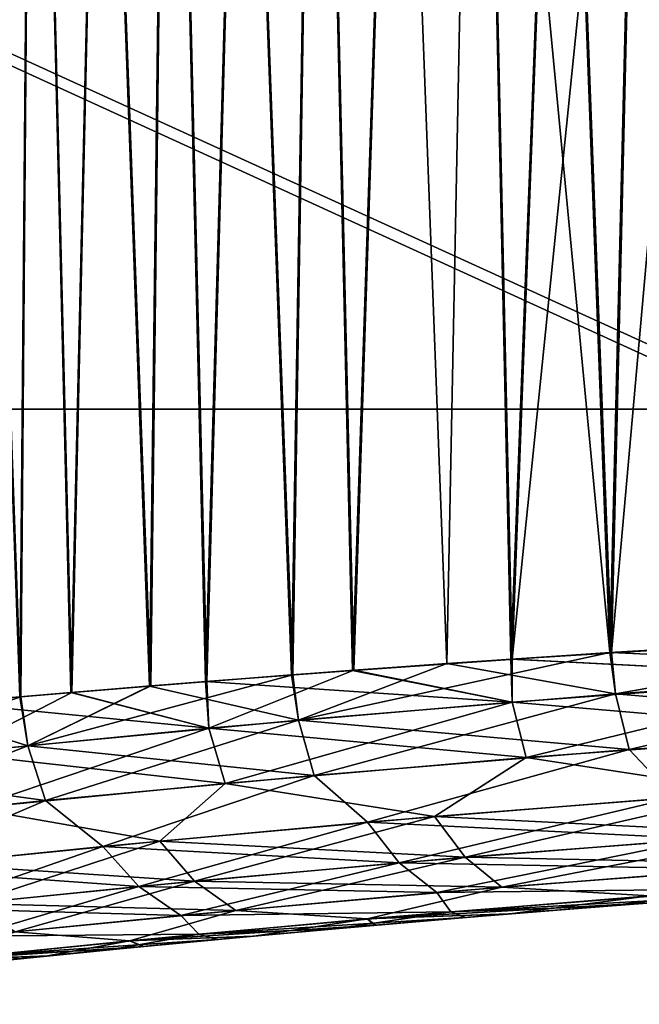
# Model space of a CAD drawing. Header units: millimetres. Extents: x -30.5 to 30.5, y -15 to 54.
# Tile 73 of 256: x -3.039 to -2.281, y -7.21 to -6.007. Entities that reach past the tile are written whole.
import ezdxf

# ---------------------------------------------------------------- set-up
doc = ezdxf.new("R2010")
doc.units = ezdxf.units.MM
doc.header["$LTSCALE"] = 65.185185
for name, color, linetype in [('164', 7, 'CONTINUOUS'), ('165', 7, 'CONTINUOUS'), ('168', 7, 'CONTINUOUS'), ('170', 7, 'CONTINUOUS'), ('28', 7, 'CONTINUOUS'), ('29', 7, 'CONTINUOUS'), ('3', 7, 'CONTINUOUS'), ('4', 7, 'CONTINUOUS'), ('6', 7, 'CONTINUOUS')]:
    doc.layers.add(name, color=color, linetype=linetype)

msp = doc.modelspace()

# ---------------------------------------------------------------- linework, layer by layer
at = {"layer": '164', "color": 7, "linetype": 'CONTINUOUS'}
for points in [[(-2.0141, -6.7618, -36.9149), (-2.4382, -6.7881, -37.2385), (-2.0147, -6.8096, -36.9208), (-2.0141, -6.7618, -36.9149)], [(-2.3151, -6.78, -42.8657), (-1.8769, -6.7543, -43.1706), (-1.8737, -6.8006, -43.1673), (-2.3151, -6.78, -42.8657)], [(-2.5165, -6.7935, -42.6903), (-2.3151, -6.78, -42.8657), (-2.3101, -6.8306, -42.8631), (-2.5165, -6.7935, -42.6903)], [(-2.3101, -6.8306, -42.8631), (-2.3151, -6.78, -42.8657), (-1.8737, -6.8006, -43.1673), (-2.3101, -6.8306, -42.8631)], [(-2.7047, -6.8073, -42.5006), (-2.5165, -6.7935, -42.6903), (-2.6977, -6.8626, -42.4992), (-2.7047, -6.8073, -42.5006)], [(-2.6977, -6.8626, -42.4992), (-2.5165, -6.7935, -42.6903), (-2.3101, -6.8306, -42.8631), (-2.6977, -6.8626, -42.4992)], [(-2.4382, -6.7881, -37.2385), (-2.6317, -6.8018, -37.4226), (-2.4367, -6.8405, -37.2445), (-2.4382, -6.7881, -37.2385)], [(-2.0147, -6.8096, -36.9208), (-2.4382, -6.7881, -37.2385), (-2.4367, -6.8405, -37.2445), (-2.0147, -6.8096, -36.9208)], [(-3.0287, -6.8939, -42.0832), (-2.7047, -6.8073, -42.5006), (-2.6977, -6.8626, -42.4992), (-3.0287, -6.8939, -42.0832)], [(-2.8786, -6.8208, -42.2979), (-2.7047, -6.8073, -42.5006), (-3.0287, -6.8939, -42.0832), (-2.8786, -6.8208, -42.2979)], [(-2.6317, -6.8018, -37.4226), (-2.8114, -6.8155, -37.6202), (-2.4367, -6.8405, -37.2445), (-2.6317, -6.8018, -37.4226)], [(-2.0147, -6.8096, -36.9208), (-2.4367, -6.8405, -37.2445), (-2.0003, -6.8777, -36.9363), (-2.0147, -6.8096, -36.9208)], [(-2.3101, -6.8306, -42.8631), (-1.8737, -6.8006, -43.1673), (-2.2936, -6.8985, -42.8487), (-2.3101, -6.8306, -42.8631)], [(-2.2936, -6.8985, -42.8487), (-1.8737, -6.8006, -43.1673), (-1.8604, -6.8688, -43.1514), (-2.2936, -6.8985, -42.8487)], [(-3.0374, -6.834, -42.0831), (-2.8786, -6.8208, -42.2979), (-3.0287, -6.8939, -42.0832), (-3.0374, -6.834, -42.0831)], [(-2.8114, -6.8155, -37.6202), (-2.9763, -6.8288, -37.8304), (-2.8074, -6.8726, -37.6255), (-2.8114, -6.8155, -37.6202)], [(-2.4367, -6.8405, -37.2445), (-2.8114, -6.8155, -37.6202), (-2.8074, -6.8726, -37.6255), (-2.4367, -6.8405, -37.2445)], [(-3.3061, -6.8578, -41.6222), (-3.0374, -6.834, -42.0831), (-3.2963, -6.9218, -41.6238), (-3.3061, -6.8578, -41.6222)], [(-3.2963, -6.9218, -41.6238), (-3.0374, -6.834, -42.0831), (-3.0287, -6.8939, -42.0832), (-3.2963, -6.9218, -41.6238)], [(-2.9763, -6.8288, -37.8304), (-3.1255, -6.8416, -38.0519), (-2.8074, -6.8726, -37.6255), (-2.9763, -6.8288, -37.8304)], [(-2.6977, -6.8626, -42.4992), (-2.3101, -6.8306, -42.8631), (-2.6785, -6.9301, -42.4866), (-2.6977, -6.8626, -42.4992)], [(-2.6785, -6.9301, -42.4866), (-2.3101, -6.8306, -42.8631), (-2.2936, -6.8985, -42.8487), (-2.6785, -6.9301, -42.4866)], [(-2.8074, -6.8726, -37.6255), (-3.1255, -6.8416, -38.0519), (-3.1193, -6.9031, -38.056), (-2.8074, -6.8726, -37.6255)], [(-2.4367, -6.8405, -37.2445), (-2.8074, -6.8726, -37.6255), (-2.4194, -6.9083, -37.2583), (-2.4367, -6.8405, -37.2445)], [(-2.0003, -6.8777, -36.9363), (-2.4367, -6.8405, -37.2445), (-2.4194, -6.9083, -37.2583), (-2.0003, -6.8777, -36.9363)], [(-3.0287, -6.8939, -42.0832), (-2.6977, -6.8626, -42.4992), (-3.0072, -6.961, -42.0727), (-3.0287, -6.8939, -42.0832)], [(-3.0072, -6.961, -42.0727), (-2.6977, -6.8626, -42.4992), (-2.6785, -6.9301, -42.4866), (-3.0072, -6.961, -42.0727)], [(-2.2936, -6.8985, -42.8487), (-1.8604, -6.8688, -43.1514), (-2.238, -6.9571, -42.8461), (-2.2936, -6.8985, -42.8487)], [(-2.8074, -6.8726, -37.6255), (-3.1193, -6.9031, -38.056), (-2.7875, -6.9399, -37.6374), (-2.8074, -6.8726, -37.6255)], [(-2.4194, -6.9083, -37.2583), (-2.8074, -6.8726, -37.6255), (-2.7875, -6.9399, -37.6374), (-2.4194, -6.9083, -37.2583)], [(-2.0003, -6.8777, -36.9363), (-2.4194, -6.9083, -37.2583), (-2.145, -6.9504, -37.0822), (-2.0003, -6.8777, -36.9363)], [(-3.2963, -6.9218, -41.6238), (-3.0287, -6.8939, -42.0832), (-3.2729, -6.9886, -41.6156), (-3.2963, -6.9218, -41.6238)], [(-3.2729, -6.9886, -41.6156), (-3.0287, -6.8939, -42.0832), (-3.0072, -6.961, -42.0727), (-3.2729, -6.9886, -41.6156)], [(-2.7875, -6.9399, -37.6374), (-3.1193, -6.9031, -38.056), (-3.0972, -6.9701, -38.0658), (-2.7875, -6.9399, -37.6374)], [(-2.6785, -6.9301, -42.4866), (-2.2936, -6.8985, -42.8487), (-2.6136, -6.9873, -42.5007), (-2.6785, -6.9301, -42.4866)], [(-2.6136, -6.9873, -42.5007), (-2.2936, -6.8985, -42.8487), (-2.238, -6.9571, -42.8461), (-2.6136, -6.9873, -42.5007)], [(-2.4194, -6.9083, -37.2583), (-2.7875, -6.9399, -37.6374), (-2.5316, -6.9803, -37.4152), (-2.4194, -6.9083, -37.2583)], [(-2.145, -6.9504, -37.0822), (-2.4194, -6.9083, -37.2583), (-2.5316, -6.9803, -37.4152), (-2.145, -6.9504, -37.0822)], [(-3.0072, -6.961, -42.0727), (-2.6785, -6.9301, -42.4866), (-2.9369, -7.0171, -42.1058), (-3.0072, -6.961, -42.0727)], [(-2.9369, -7.0171, -42.1058), (-2.6785, -6.9301, -42.4866), (-2.6136, -6.9873, -42.5007), (-2.9369, -7.0171, -42.1058)], [(-2.7875, -6.9399, -37.6374), (-3.0972, -6.9701, -38.0658), (-2.8675, -7.0104, -37.7994), (-2.7875, -6.9399, -37.6374)], [(-2.5316, -6.9803, -37.4152), (-2.7875, -6.9399, -37.6374), (-2.8675, -7.0104, -37.7994), (-2.5316, -6.9803, -37.4152)], [(-2.145, -6.9504, -37.0822), (-2.5316, -6.9803, -37.4152), (-2.113, -7.001, -37.1208), (-2.145, -6.9504, -37.0822)], [(-3.2729, -6.9886, -41.6156), (-3.0072, -6.961, -42.0727), (-3.2018, -7.0441, -41.669), (-3.2729, -6.9886, -41.6156)], [(-3.2018, -7.0441, -41.669), (-3.0072, -6.961, -42.0727), (-2.9369, -7.0171, -42.1058), (-3.2018, -7.0441, -41.669)], [(-2.6136, -6.9873, -42.5007), (-2.238, -6.9571, -42.8461), (-2.5747, -7.037, -42.4676), (-2.6136, -6.9873, -42.5007)], [(-2.5747, -7.037, -42.4676), (-2.238, -6.9571, -42.8461), (-2.2046, -7.0076, -42.8085), (-2.5747, -7.037, -42.4676)], [(-2.8675, -7.0104, -37.7994), (-3.0972, -6.9701, -38.0658), (-3.1463, -7.0382, -38.2272), (-2.8675, -7.0104, -37.7994)], [(-2.9369, -7.0171, -42.1058), (-2.6136, -6.9873, -42.5007), (-2.8932, -7.066, -42.0779), (-2.9369, -7.0171, -42.1058)], [(-2.8932, -7.066, -42.0779), (-2.6136, -6.9873, -42.5007), (-2.5747, -7.037, -42.4676), (-2.8932, -7.066, -42.0779)], [(-2.5316, -6.9803, -37.4152), (-2.8675, -7.0104, -37.7994), (-2.4939, -7.0302, -37.4494), (-2.5316, -6.9803, -37.4152)], [(-2.113, -7.001, -37.1208), (-2.5316, -6.9803, -37.4152), (-2.4939, -7.0302, -37.4494), (-2.113, -7.001, -37.1208)], [(-2.113, -7.001, -37.1208), (-2.4939, -7.0302, -37.4494), (-2.0753, -7.0385, -37.1683), (-2.113, -7.001, -37.1208)], [(-2.8675, -7.0104, -37.7994), (-3.1463, -7.0382, -38.2272), (-2.8249, -7.0595, -37.8285), (-2.8675, -7.0104, -37.7994)], [(-2.4939, -7.0302, -37.4494), (-2.8675, -7.0104, -37.7994), (-2.8249, -7.0595, -37.8285), (-2.4939, -7.0302, -37.4494)], [(-2.5747, -7.037, -42.4676), (-2.2046, -7.0076, -42.8085), (-2.5288, -7.0733, -42.4269), (-2.5747, -7.037, -42.4676)], [(-2.5288, -7.0733, -42.4269), (-2.2046, -7.0076, -42.8085), (-2.1653, -7.0449, -42.7621), (-2.5288, -7.0733, -42.4269)], [(-3.2018, -7.0441, -41.669), (-2.9369, -7.0171, -42.1058), (-3.1542, -7.0923, -41.6469), (-3.2018, -7.0441, -41.669)], [(-3.1542, -7.0923, -41.6469), (-2.9369, -7.0171, -42.1058), (-2.8932, -7.066, -42.0779), (-3.1542, -7.0923, -41.6469)], [(-2.8249, -7.0595, -37.8285), (-3.1463, -7.0382, -38.2272), (-3.0996, -7.0866, -38.2508), (-2.8249, -7.0595, -37.8285)], [(-2.8932, -7.066, -42.0779), (-2.5747, -7.037, -42.4676), (-2.8417, -7.1013, -42.0436), (-2.8932, -7.066, -42.0779)], [(-2.8417, -7.1013, -42.0436), (-2.5747, -7.037, -42.4676), (-2.5288, -7.0733, -42.4269), (-2.8417, -7.1013, -42.0436)], [(-2.4939, -7.0302, -37.4494), (-2.8249, -7.0595, -37.8285), (-2.4494, -7.0667, -37.4915), (-2.4939, -7.0302, -37.4494)], [(-2.0753, -7.0385, -37.1683), (-2.4939, -7.0302, -37.4494), (-2.4494, -7.0667, -37.4915), (-2.0753, -7.0385, -37.1683)], [(-2.0753, -7.0385, -37.1683), (-2.4494, -7.0667, -37.4915), (-2.2685, -7.0775, -37.4141), (-2.0753, -7.0385, -37.1683)], [(-2.5288, -7.0733, -42.4269), (-2.1653, -7.0449, -42.7621), (-2.1506, -7.0688, -42.6868), (-2.5288, -7.0733, -42.4269)], [(-2.8249, -7.0595, -37.8285), (-3.0996, -7.0866, -38.2508), (-2.7746, -7.0951, -37.8644), (-2.8249, -7.0595, -37.8285)], [(-2.4494, -7.0667, -37.4915), (-2.8249, -7.0595, -37.8285), (-2.7746, -7.0951, -37.8644), (-2.4494, -7.0667, -37.4915)], [(-3.1542, -7.0923, -41.6469), (-2.8932, -7.066, -42.0779), (-3.0981, -7.1268, -41.6197), (-3.1542, -7.0923, -41.6469)], [(-3.0981, -7.1268, -41.6197), (-2.8932, -7.066, -42.0779), (-2.8417, -7.1013, -42.0436), (-3.0981, -7.1268, -41.6197)], [(-2.8417, -7.1013, -42.0436), (-2.5288, -7.0733, -42.4269), (-2.5116, -7.0969, -42.3452), (-2.8417, -7.1013, -42.0436)], [(-2.4494, -7.0667, -37.4915), (-2.7746, -7.0951, -37.8644), (-2.6138, -7.1056, -37.7718), (-2.4494, -7.0667, -37.4915)], [(-2.2685, -7.0775, -37.4141), (-2.4494, -7.0667, -37.4915), (-2.6138, -7.1056, -37.7718), (-2.2685, -7.0775, -37.4141)], [(-2.5116, -7.0969, -42.3452), (-2.5288, -7.0733, -42.4269), (-2.1506, -7.0688, -42.6868), (-2.5116, -7.0969, -42.3452)], [(-2.3203, -7.0899, -42.4409), (-2.5116, -7.0969, -42.3452), (-2.1506, -7.0688, -42.6868), (-2.3203, -7.0899, -42.4409)], [(-2.1344, -7.076, -42.6085), (-2.3203, -7.0899, -42.4409), (-2.1506, -7.0688, -42.6868), (-2.1344, -7.076, -42.6085)], [(-2.7746, -7.0951, -37.8644), (-3.0996, -7.0866, -38.2508), (-3.0444, -7.1213, -38.2797), (-2.7746, -7.0951, -37.8644)], [(-2.2638, -7.0855, -37.5054), (-2.2685, -7.0775, -37.4141), (-2.6138, -7.1056, -37.7718), (-2.2638, -7.0855, -37.5054)], [(-2.4409, -7.0995, -37.6824), (-2.2638, -7.0855, -37.5054), (-2.6138, -7.1056, -37.7718), (-2.4409, -7.0995, -37.6824)], [(-2.7746, -7.0951, -37.8644), (-3.0444, -7.1213, -38.2797), (-2.9044, -7.1325, -38.1759), (-2.7746, -7.0951, -37.8644)], [(-2.6138, -7.1056, -37.7718), (-2.7746, -7.0951, -37.8644), (-2.9044, -7.1325, -38.1759), (-2.6138, -7.1056, -37.7718)], [(-2.8199, -7.1244, -41.9548), (-2.8417, -7.1013, -42.0436), (-2.5116, -7.0969, -42.3452), (-2.8199, -7.1244, -41.9548)], [(-2.6526, -7.1175, -42.0662), (-2.8199, -7.1244, -41.9548), (-2.5116, -7.0969, -42.3452), (-2.6526, -7.1175, -42.0662)], [(-2.4934, -7.1038, -42.2597), (-2.6526, -7.1175, -42.0662), (-2.5116, -7.0969, -42.3452), (-2.4934, -7.1038, -42.2597)], [(-2.6045, -7.1133, -37.8722), (-2.4409, -7.0995, -37.6824), (-2.6138, -7.1056, -37.7718), (-2.6045, -7.1133, -37.8722)], [(-2.3203, -7.0899, -42.4409), (-2.4934, -7.1038, -42.2597), (-2.5116, -7.0969, -42.3452), (-2.3203, -7.0899, -42.4409)], [(-3.0981, -7.1268, -41.6197), (-2.8417, -7.1013, -42.0436), (-2.8199, -7.1244, -41.9548), (-3.0981, -7.1268, -41.6197)], [(-2.6045, -7.1133, -37.8722), (-2.6138, -7.1056, -37.7718), (-2.9044, -7.1325, -38.1759), (-2.6045, -7.1133, -37.8722)], [(-2.9044, -7.1325, -38.1759), (-3.0444, -7.1213, -38.2797), (-3.1342, -7.1557, -38.618), (-2.9044, -7.1325, -38.1759)], [(-2.7537, -7.1266, -38.0738), (-2.6045, -7.1133, -37.8722), (-2.9044, -7.1325, -38.1759), (-2.7537, -7.1266, -38.0738)], [(-2.6526, -7.1175, -42.0662), (-2.7971, -7.1307, -41.8612), (-2.8199, -7.1244, -41.9548), (-2.6526, -7.1175, -42.0662)], [(-2.8876, -7.1393, -38.2859), (-2.9044, -7.1325, -38.1759), (-3.1342, -7.1557, -38.618), (-2.8876, -7.1393, -38.2859)], [(-3.0692, -7.1489, -41.5236), (-3.0981, -7.1268, -41.6197), (-2.8199, -7.1244, -41.9548), (-3.0692, -7.1489, -41.5236)], [(-2.9261, -7.143, -41.6461), (-3.0692, -7.1489, -41.5236), (-2.8199, -7.1244, -41.9548), (-2.9261, -7.143, -41.6461)], [(-2.7971, -7.1307, -41.8612), (-2.9261, -7.143, -41.6461), (-2.8199, -7.1244, -41.9548), (-2.7971, -7.1307, -41.8612)], [(-2.8876, -7.1393, -38.2859), (-2.7537, -7.1266, -38.0738), (-2.9044, -7.1325, -38.1759), (-2.8876, -7.1393, -38.2859)], [(-3.0056, -7.1509, -38.5075), (-2.8876, -7.1393, -38.2859), (-3.1342, -7.1557, -38.618), (-3.0056, -7.1509, -38.5075)], [(-2.9261, -7.143, -41.6461), (-3.0389, -7.1543, -41.422), (-3.0692, -7.1489, -41.5236), (-2.9261, -7.143, -41.6461)], [(-3.1069, -7.1613, -38.7371), (-3.0056, -7.1509, -38.5075), (-3.1342, -7.1557, -38.618), (-3.1069, -7.1613, -38.7371)]]:
    msp.add_3dface(points, dxfattribs=at)
at = {"layer": '165', "color": 7, "linetype": 'CONTINUOUS'}
for points in [[(-2.4364, -6.788, 37.2369), (-2.0117, -6.7616, 36.9134), (-2.0147, -6.8096, 36.9208), (-2.4364, -6.788, 37.2369)], [(-1.8795, -6.7545, 43.169), (-2.317, -6.7801, 42.8642), (-2.3101, -6.8306, 42.8631), (-1.8795, -6.7545, 43.169)], [(-1.8737, -6.8006, 43.1673), (-1.8795, -6.7545, 43.169), (-2.3101, -6.8306, 42.8631), (-1.8737, -6.8006, 43.1673)], [(-2.317, -6.7801, 42.8642), (-2.7063, -6.8074, 42.4989), (-2.6977, -6.8626, 42.4992), (-2.317, -6.7801, 42.8642)], [(-2.3101, -6.8306, 42.8631), (-2.317, -6.7801, 42.8642), (-2.6977, -6.8626, 42.4992), (-2.3101, -6.8306, 42.8631)], [(-2.6301, -6.8017, 37.4209), (-2.4364, -6.788, 37.2369), (-2.4367, -6.8405, 37.2445), (-2.6301, -6.8017, 37.4209)], [(-2.4367, -6.8405, 37.2445), (-2.4364, -6.788, 37.2369), (-2.0147, -6.8096, 36.9208), (-2.4367, -6.8405, 37.2445)], [(-2.7063, -6.8074, 42.4989), (-2.8801, -6.8209, 42.2961), (-2.6977, -6.8626, 42.4992), (-2.7063, -6.8074, 42.4989)], [(-2.81, -6.8154, 37.6185), (-2.6301, -6.8017, 37.4209), (-2.8074, -6.8726, 37.6255), (-2.81, -6.8154, 37.6185)], [(-2.8074, -6.8726, 37.6255), (-2.6301, -6.8017, 37.4209), (-2.4367, -6.8405, 37.2445), (-2.8074, -6.8726, 37.6255)], [(-2.4367, -6.8405, 37.2445), (-2.0147, -6.8096, 36.9208), (-2.4194, -6.9083, 37.2583), (-2.4367, -6.8405, 37.2445)], [(-2.4194, -6.9083, 37.2583), (-2.0147, -6.8096, 36.9208), (-2.0003, -6.8777, 36.9363), (-2.4194, -6.9083, 37.2583)], [(-1.8737, -6.8006, 43.1673), (-2.3101, -6.8306, 42.8631), (-1.8604, -6.8688, 43.1514), (-1.8737, -6.8006, 43.1673)], [(-2.8801, -6.8209, 42.2961), (-3.0387, -6.8341, 42.0812), (-3.0287, -6.8939, 42.0832), (-2.8801, -6.8209, 42.2961)], [(-2.6977, -6.8626, 42.4992), (-2.8801, -6.8209, 42.2961), (-3.0287, -6.8939, 42.0832), (-2.6977, -6.8626, 42.4992)], [(-2.975, -6.8287, 37.8285), (-2.81, -6.8154, 37.6185), (-2.8074, -6.8726, 37.6255), (-2.975, -6.8287, 37.8285)], [(-3.0387, -6.8341, 42.0812), (-3.1814, -6.8465, 41.8554), (-3.0287, -6.8939, 42.0832), (-3.0387, -6.8341, 42.0812)], [(-3.1243, -6.8414, 38.0499), (-2.975, -6.8287, 37.8285), (-3.1193, -6.9031, 38.056), (-3.1243, -6.8414, 38.0499)], [(-3.1193, -6.9031, 38.056), (-2.975, -6.8287, 37.8285), (-2.8074, -6.8726, 37.6255), (-3.1193, -6.9031, 38.056)], [(-2.3101, -6.8306, 42.8631), (-2.6977, -6.8626, 42.4992), (-2.2936, -6.8985, 42.8487), (-2.3101, -6.8306, 42.8631)], [(-1.8604, -6.8688, 43.1514), (-2.3101, -6.8306, 42.8631), (-2.2936, -6.8985, 42.8487), (-1.8604, -6.8688, 43.1514)], [(-3.0287, -6.8939, 42.0832), (-3.1814, -6.8465, 41.8554), (-3.2963, -6.9218, 41.6238), (-3.0287, -6.8939, 42.0832)], [(-2.8074, -6.8726, 37.6255), (-2.4367, -6.8405, 37.2445), (-2.7875, -6.9399, 37.6374), (-2.8074, -6.8726, 37.6255)], [(-2.7875, -6.9399, 37.6374), (-2.4367, -6.8405, 37.2445), (-2.4194, -6.9083, 37.2583), (-2.7875, -6.9399, 37.6374)], [(-2.6977, -6.8626, 42.4992), (-3.0287, -6.8939, 42.0832), (-2.6785, -6.9301, 42.4866), (-2.6977, -6.8626, 42.4992)], [(-2.2936, -6.8985, 42.8487), (-2.6977, -6.8626, 42.4992), (-2.6785, -6.9301, 42.4866), (-2.2936, -6.8985, 42.8487)], [(-1.8604, -6.8688, 43.1514), (-2.2936, -6.8985, 42.8487), (-2.238, -6.9571, 42.8461), (-1.8604, -6.8688, 43.1514)], [(-3.1193, -6.9031, 38.056), (-2.8074, -6.8726, 37.6255), (-3.0972, -6.9701, 38.0658), (-3.1193, -6.9031, 38.056)], [(-3.0972, -6.9701, 38.0658), (-2.8074, -6.8726, 37.6255), (-2.7875, -6.9399, 37.6374), (-3.0972, -6.9701, 38.0658)], [(-2.4194, -6.9083, 37.2583), (-2.0003, -6.8777, 36.9363), (-2.145, -6.9504, 37.0822), (-2.4194, -6.9083, 37.2583)], [(-3.0287, -6.8939, 42.0832), (-3.2963, -6.9218, 41.6238), (-3.0072, -6.961, 42.0727), (-3.0287, -6.8939, 42.0832)], [(-2.6785, -6.9301, 42.4866), (-3.0287, -6.8939, 42.0832), (-3.0072, -6.961, 42.0727), (-2.6785, -6.9301, 42.4866)], [(-2.2936, -6.8985, 42.8487), (-2.6785, -6.9301, 42.4866), (-2.6136, -6.9873, 42.5007), (-2.2936, -6.8985, 42.8487)], [(-2.238, -6.9571, 42.8461), (-2.2936, -6.8985, 42.8487), (-2.6136, -6.9873, 42.5007), (-2.238, -6.9571, 42.8461)], [(-2.7875, -6.9399, 37.6374), (-2.4194, -6.9083, 37.2583), (-2.5316, -6.9803, 37.4152), (-2.7875, -6.9399, 37.6374)], [(-2.5316, -6.9803, 37.4152), (-2.4194, -6.9083, 37.2583), (-2.145, -6.9504, 37.0822), (-2.5316, -6.9803, 37.4152)], [(-3.0072, -6.961, 42.0727), (-3.2963, -6.9218, 41.6238), (-3.2729, -6.9886, 41.6156), (-3.0072, -6.961, 42.0727)], [(-2.6785, -6.9301, 42.4866), (-3.0072, -6.961, 42.0727), (-2.9369, -7.0171, 42.1058), (-2.6785, -6.9301, 42.4866)], [(-2.6136, -6.9873, 42.5007), (-2.6785, -6.9301, 42.4866), (-2.9369, -7.0171, 42.1058), (-2.6136, -6.9873, 42.5007)], [(-3.0972, -6.9701, 38.0658), (-2.7875, -6.9399, 37.6374), (-2.8675, -7.0104, 37.7994), (-3.0972, -6.9701, 38.0658)], [(-2.8675, -7.0104, 37.7994), (-2.7875, -6.9399, 37.6374), (-2.5316, -6.9803, 37.4152), (-2.8675, -7.0104, 37.7994)], [(-2.5316, -6.9803, 37.4152), (-2.145, -6.9504, 37.0822), (-2.4939, -7.0302, 37.4494), (-2.5316, -6.9803, 37.4152)], [(-2.4939, -7.0302, 37.4494), (-2.145, -6.9504, 37.0822), (-2.113, -7.001, 37.1208), (-2.4939, -7.0302, 37.4494)], [(-3.0072, -6.961, 42.0727), (-3.2729, -6.9886, 41.6156), (-3.2018, -7.0441, 41.669), (-3.0072, -6.961, 42.0727)], [(-2.9369, -7.0171, 42.1058), (-3.0072, -6.961, 42.0727), (-3.2018, -7.0441, 41.669), (-2.9369, -7.0171, 42.1058)], [(-2.238, -6.9571, 42.8461), (-2.6136, -6.9873, 42.5007), (-2.2046, -7.0076, 42.8084), (-2.238, -6.9571, 42.8461)], [(-3.1463, -7.0382, 38.2272), (-3.0972, -6.9701, 38.0658), (-2.8675, -7.0104, 37.7994), (-3.1463, -7.0382, 38.2272)], [(-2.6136, -6.9873, 42.5007), (-2.9369, -7.0171, 42.1058), (-2.5747, -7.037, 42.4676), (-2.6136, -6.9873, 42.5007)], [(-2.8675, -7.0104, 37.7994), (-2.5316, -6.9803, 37.4152), (-2.8249, -7.0595, 37.8285), (-2.8675, -7.0104, 37.7994)], [(-2.8249, -7.0595, 37.8285), (-2.5316, -6.9803, 37.4152), (-2.4939, -7.0302, 37.4494), (-2.8249, -7.0595, 37.8285)], [(-2.2046, -7.0076, 42.8084), (-2.6136, -6.9873, 42.5007), (-2.5747, -7.037, 42.4676), (-2.2046, -7.0076, 42.8084)], [(-2.4939, -7.0302, 37.4494), (-2.113, -7.001, 37.1208), (-2.4494, -7.0667, 37.4915), (-2.4939, -7.0302, 37.4494)], [(-2.4494, -7.0667, 37.4915), (-2.113, -7.001, 37.1208), (-2.0753, -7.0385, 37.1683), (-2.4494, -7.0667, 37.4915)], [(-3.1463, -7.0382, 38.2272), (-2.8675, -7.0104, 37.7994), (-3.0996, -7.0866, 38.2508), (-3.1463, -7.0382, 38.2272)], [(-3.0996, -7.0866, 38.2508), (-2.8675, -7.0104, 37.7994), (-2.8249, -7.0595, 37.8285), (-3.0996, -7.0866, 38.2508)], [(-2.2046, -7.0076, 42.8084), (-2.5747, -7.037, 42.4676), (-2.1653, -7.0449, 42.7621), (-2.2046, -7.0076, 42.8084)], [(-2.9369, -7.0171, 42.1058), (-3.2018, -7.0441, 41.669), (-2.8932, -7.066, 42.0779), (-2.9369, -7.0171, 42.1058)], [(-2.5747, -7.037, 42.4676), (-2.9369, -7.0171, 42.1058), (-2.8932, -7.066, 42.0779), (-2.5747, -7.037, 42.4676)], [(-2.5747, -7.037, 42.4676), (-2.8932, -7.066, 42.0779), (-2.5288, -7.0733, 42.4269), (-2.5747, -7.037, 42.4676)], [(-2.8249, -7.0595, 37.8285), (-2.4939, -7.0302, 37.4494), (-2.7746, -7.0951, 37.8644), (-2.8249, -7.0595, 37.8285)], [(-2.7746, -7.0951, 37.8644), (-2.4939, -7.0302, 37.4494), (-2.4494, -7.0667, 37.4915), (-2.7746, -7.0951, 37.8644)], [(-2.1653, -7.0449, 42.7621), (-2.5747, -7.037, 42.4676), (-2.5288, -7.0733, 42.4269), (-2.1653, -7.0449, 42.7621)], [(-2.4494, -7.0667, 37.4915), (-2.0753, -7.0385, 37.1683), (-2.2685, -7.0775, 37.4141), (-2.4494, -7.0667, 37.4915)], [(-2.8932, -7.066, 42.0779), (-3.2018, -7.0441, 41.669), (-3.1542, -7.0923, 41.6469), (-2.8932, -7.066, 42.0779)], [(-2.1653, -7.0449, 42.7621), (-2.5288, -7.0733, 42.4269), (-2.1506, -7.0688, 42.6868), (-2.1653, -7.0449, 42.7621)], [(-3.0996, -7.0866, 38.2508), (-2.8249, -7.0595, 37.8285), (-3.0444, -7.1213, 38.2797), (-3.0996, -7.0866, 38.2508)], [(-3.0444, -7.1213, 38.2797), (-2.8249, -7.0595, 37.8285), (-2.7746, -7.0951, 37.8644), (-3.0444, -7.1213, 38.2797)], [(-2.8932, -7.066, 42.0779), (-3.1542, -7.0923, 41.6469), (-2.8417, -7.1013, 42.0436), (-2.8932, -7.066, 42.0779)], [(-2.5288, -7.0733, 42.4269), (-2.8932, -7.066, 42.0779), (-2.8417, -7.1013, 42.0436), (-2.5288, -7.0733, 42.4269)], [(-2.5288, -7.0733, 42.4269), (-2.8417, -7.1013, 42.0436), (-2.5116, -7.0969, 42.3452), (-2.5288, -7.0733, 42.4269)], [(-2.7746, -7.0951, 37.8644), (-2.4494, -7.0667, 37.4915), (-2.6138, -7.1056, 37.7718), (-2.7746, -7.0951, 37.8644)], [(-2.6138, -7.1056, 37.7718), (-2.4494, -7.0667, 37.4915), (-2.2685, -7.0775, 37.4141), (-2.6138, -7.1056, 37.7718)], [(-2.1506, -7.0688, 42.6868), (-2.5288, -7.0733, 42.4269), (-2.5116, -7.0969, 42.3452), (-2.1506, -7.0688, 42.6868)], [(-2.1362, -7.0762, 42.607), (-2.1506, -7.0688, 42.6868), (-2.5116, -7.0969, 42.3452), (-2.1362, -7.0762, 42.607)], [(-2.4395, -7.0993, 37.6809), (-2.6138, -7.1056, 37.7718), (-2.2685, -7.0775, 37.4141), (-2.4395, -7.0993, 37.6809)], [(-2.3219, -7.09, 42.4394), (-2.1362, -7.0762, 42.607), (-2.5116, -7.0969, 42.3452), (-2.3219, -7.09, 42.4394)], [(-2.2622, -7.0854, 37.504), (-2.4395, -7.0993, 37.6809), (-2.2685, -7.0775, 37.4141), (-2.2622, -7.0854, 37.504)], [(-2.8417, -7.1013, 42.0436), (-3.1542, -7.0923, 41.6469), (-3.0981, -7.1268, 41.6197), (-2.8417, -7.1013, 42.0436)], [(-3.0444, -7.1213, 38.2797), (-2.7746, -7.0951, 37.8644), (-2.9044, -7.1325, 38.1759), (-3.0444, -7.1213, 38.2797)], [(-2.9044, -7.1325, 38.1759), (-2.7746, -7.0951, 37.8644), (-2.6138, -7.1056, 37.7718), (-2.9044, -7.1325, 38.1759)], [(-2.5116, -7.0969, 42.3452), (-2.8417, -7.1013, 42.0436), (-2.8199, -7.1244, 41.9548), (-2.5116, -7.0969, 42.3452)], [(-2.4948, -7.1039, 42.2582), (-2.5116, -7.0969, 42.3452), (-2.8199, -7.1244, 41.9548), (-2.4948, -7.1039, 42.2582)], [(-2.4395, -7.0993, 37.6809), (-2.6032, -7.1132, 37.8706), (-2.6138, -7.1056, 37.7718), (-2.4395, -7.0993, 37.6809)], [(-2.4948, -7.1039, 42.2582), (-2.3219, -7.09, 42.4394), (-2.5116, -7.0969, 42.3452), (-2.4948, -7.1039, 42.2582)], [(-2.8417, -7.1013, 42.0436), (-3.0981, -7.1268, 41.6197), (-2.8199, -7.1244, 41.9548), (-2.8417, -7.1013, 42.0436)], [(-2.7525, -7.1265, 38.072), (-2.9044, -7.1325, 38.1759), (-2.6138, -7.1056, 37.7718), (-2.7525, -7.1265, 38.072)], [(-2.6539, -7.1176, 42.0645), (-2.4948, -7.1039, 42.2582), (-2.8199, -7.1244, 41.9548), (-2.6539, -7.1176, 42.0645)], [(-2.6032, -7.1132, 37.8706), (-2.7525, -7.1265, 38.072), (-2.6138, -7.1056, 37.7718), (-2.6032, -7.1132, 37.8706)], [(-3.1342, -7.1557, 38.618), (-3.0444, -7.1213, 38.2797), (-2.9044, -7.1325, 38.1759), (-3.1342, -7.1557, 38.618)], [(-2.7983, -7.1308, 41.8594), (-2.6539, -7.1176, 42.0645), (-2.8199, -7.1244, 41.9548), (-2.7983, -7.1308, 41.8594)], [(-3.0046, -7.1508, 38.5054), (-3.1342, -7.1557, 38.618), (-2.9044, -7.1325, 38.1759), (-3.0046, -7.1508, 38.5054)], [(-2.8199, -7.1244, 41.9548), (-3.0981, -7.1268, 41.6197), (-3.0692, -7.1489, 41.5236), (-2.8199, -7.1244, 41.9548)], [(-2.7983, -7.1308, 41.8594), (-2.8199, -7.1244, 41.9548), (-3.0692, -7.1489, 41.5236), (-2.7983, -7.1308, 41.8594)], [(-2.9272, -7.1431, 41.6441), (-2.7983, -7.1308, 41.8594), (-3.0692, -7.1489, 41.5236), (-2.9272, -7.1431, 41.6441)], [(-2.8865, -7.1392, 38.284), (-3.0046, -7.1508, 38.5054), (-2.9044, -7.1325, 38.1759), (-2.8865, -7.1392, 38.284)], [(-2.7525, -7.1265, 38.072), (-2.8865, -7.1392, 38.284), (-2.9044, -7.1325, 38.1759), (-2.7525, -7.1265, 38.072)], [(-3.0398, -7.1544, 41.4199), (-2.9272, -7.1431, 41.6441), (-3.0692, -7.1489, 41.5236), (-3.0398, -7.1544, 41.4199)], [(-3.0046, -7.1508, 38.5054), (-3.106, -7.1612, 38.7348), (-3.1342, -7.1557, 38.618), (-3.0046, -7.1508, 38.5054)]]:
    msp.add_3dface(points, dxfattribs=at)
at = {"layer": '168', "color": 7, "linetype": 'CONTINUOUS'}
for points in [[(21.9333, -6.4826, -46.9831), (-21.6359, -15, -46.6857), (-21.9333, -6.4826, -46.9831), (21.9333, -6.4826, -46.9831)], [(21.6359, -15, -46.6857), (-21.6359, -15, -46.6857), (21.9333, -6.4826, -46.9831), (21.6359, -15, -46.6857)]]:
    msp.add_3dface(points, dxfattribs=at)
at = {"layer": '170', "color": 7, "linetype": 'CONTINUOUS'}
for points in [[(-21.6359, -15, 46.6857), (21.6359, -15, 46.6857), (-21.9333, -6.4826, 46.9831), (-21.6359, -15, 46.6857)], [(-21.9333, -6.4826, 46.9831), (21.6359, -15, 46.6857), (21.9333, -6.4826, 46.9831), (-21.9333, -6.4826, 46.9831)]]:
    msp.add_3dface(points, dxfattribs=at)
at = {"layer": '28', "color": 7, "linetype": 'CONTINUOUS'}
for points in [[(-3.0374, -6.834, -42.0831), (-3.3061, -6.8578, -41.6222), (-3.1646, -3.2948, -42.0023), (-3.0374, -6.834, -42.0831)], [(-3.0087, -3.2948, -42.2297), (-3.0374, -6.834, -42.0831), (-3.1646, -3.2948, -42.0023), (-3.0087, -3.2948, -42.2297)], [(-3.1255, -6.8416, -38.0519), (-2.9763, -6.8288, -37.8304), (-3.0614, -3.2948, -37.8432), (-3.1255, -6.8416, -38.0519)], [(-3.0614, -3.2948, -37.8432), (-2.9763, -6.8288, -37.8304), (-2.8945, -3.2948, -37.6239), (-3.0614, -3.2948, -37.8432)], [(-2.8786, -6.8208, -42.2979), (-3.0374, -6.834, -42.0831), (-3.0087, -3.2948, -42.2297), (-2.8786, -6.8208, -42.2979)], [(-2.8366, -3.2948, -42.4449), (-2.8786, -6.8208, -42.2979), (-3.0087, -3.2948, -42.2297), (-2.8366, -3.2948, -42.4449)], [(-2.9763, -6.8288, -37.8304), (-2.8114, -6.8155, -37.6202), (-2.8945, -3.2948, -37.6239), (-2.9763, -6.8288, -37.8304)], [(-2.8945, -3.2948, -37.6239), (-2.8114, -6.8155, -37.6202), (-2.7118, -3.2948, -37.4174), (-2.8945, -3.2948, -37.6239)], [(-2.7047, -6.8073, -42.5006), (-2.8786, -6.8208, -42.2979), (-2.8366, -3.2948, -42.4449), (-2.7047, -6.8073, -42.5006)], [(-2.6491, -3.2948, -42.6469), (-2.7047, -6.8073, -42.5006), (-2.8366, -3.2948, -42.4449), (-2.6491, -3.2948, -42.6469)], [(-2.8114, -6.8155, -37.6202), (-2.6317, -6.8018, -37.4226), (-2.7118, -3.2948, -37.4174), (-2.8114, -6.8155, -37.6202)], [(-2.7118, -3.2948, -37.4174), (-2.6317, -6.8018, -37.4226), (-2.5145, -3.2948, -37.2249), (-2.7118, -3.2948, -37.4174)], [(-2.5165, -6.7935, -42.6903), (-2.7047, -6.8073, -42.5006), (-2.6491, -3.2948, -42.6469), (-2.5165, -6.7935, -42.6903)], [(-2.4472, -3.2948, -42.8346), (-2.5165, -6.7935, -42.6903), (-2.6491, -3.2948, -42.6469), (-2.4472, -3.2948, -42.8346)], [(-2.6317, -6.8018, -37.4226), (-2.4382, -6.7881, -37.2385), (-2.5145, -3.2948, -37.2249), (-2.6317, -6.8018, -37.4226)], [(-2.3151, -6.78, -42.8657), (-2.5165, -6.7935, -42.6903), (-2.4472, -3.2948, -42.8346), (-2.3151, -6.78, -42.8657)], [(-2.5145, -3.2948, -37.2249), (-2.4382, -6.7881, -37.2385), (-2.3036, -3.2948, -37.0475), (-2.5145, -3.2948, -37.2249)], [(-2.2321, -3.2948, -43.0069), (-2.3151, -6.78, -42.8657), (-2.4472, -3.2948, -42.8346), (-2.2321, -3.2948, -43.0069)], [(-2.4382, -6.7881, -37.2385), (-2.0141, -6.7618, -36.9149), (-2.3036, -3.2948, -37.0475), (-2.4382, -6.7881, -37.2385)], [(-2.0049, -3.2948, -43.163), (-2.3151, -6.78, -42.8657), (-2.2321, -3.2948, -43.0069), (-2.0049, -3.2948, -43.163)], [(-1.8769, -6.7543, -43.1706), (-2.3151, -6.78, -42.8657), (-2.0049, -3.2948, -43.163), (-1.8769, -6.7543, -43.1706)], [(-2.3036, -3.2948, -37.0475), (-2.0141, -6.7618, -36.9149), (-2.0802, -3.2948, -36.8861), (-2.3036, -3.2948, -37.0475)]]:
    msp.add_3dface(points, dxfattribs=at)
at = {"layer": '29', "color": 7, "linetype": 'CONTINUOUS'}
for points in [[(-3.1814, -6.8465, 41.8554), (-3.0387, -6.8341, 42.0812), (-3.1646, -3.2948, 42.0023), (-3.1814, -6.8465, 41.8554)], [(-3.1646, -3.2948, 42.0023), (-3.0387, -6.8341, 42.0812), (-3.0087, -3.2948, 42.2297), (-3.1646, -3.2948, 42.0023)], [(-2.975, -6.8287, 37.8285), (-3.1243, -6.8414, 38.0499), (-3.0614, -3.2948, 37.8432), (-2.975, -6.8287, 37.8285)], [(-2.8945, -3.2948, 37.6239), (-2.975, -6.8287, 37.8285), (-3.0614, -3.2948, 37.8432), (-2.8945, -3.2948, 37.6239)], [(-3.0387, -6.8341, 42.0812), (-2.8801, -6.8209, 42.2961), (-3.0087, -3.2948, 42.2297), (-3.0387, -6.8341, 42.0812)], [(-3.0087, -3.2948, 42.2297), (-2.8801, -6.8209, 42.2961), (-2.8366, -3.2948, 42.4449), (-3.0087, -3.2948, 42.2297)], [(-2.81, -6.8154, 37.6185), (-2.975, -6.8287, 37.8285), (-2.8945, -3.2948, 37.6239), (-2.81, -6.8154, 37.6185)], [(-2.7118, -3.2948, 37.4174), (-2.81, -6.8154, 37.6185), (-2.8945, -3.2948, 37.6239), (-2.7118, -3.2948, 37.4174)], [(-2.8801, -6.8209, 42.2961), (-2.7063, -6.8074, 42.4989), (-2.8366, -3.2948, 42.4449), (-2.8801, -6.8209, 42.2961)], [(-2.8366, -3.2948, 42.4449), (-2.7063, -6.8074, 42.4989), (-2.6491, -3.2948, 42.6469), (-2.8366, -3.2948, 42.4449)], [(-2.6301, -6.8017, 37.4209), (-2.81, -6.8154, 37.6185), (-2.7118, -3.2948, 37.4174), (-2.6301, -6.8017, 37.4209)], [(-2.5145, -3.2948, 37.2249), (-2.6301, -6.8017, 37.4209), (-2.7118, -3.2948, 37.4174), (-2.5145, -3.2948, 37.2249)], [(-2.7063, -6.8074, 42.4989), (-2.317, -6.7801, 42.8642), (-2.6491, -3.2948, 42.6469), (-2.7063, -6.8074, 42.4989)], [(-2.6491, -3.2948, 42.6469), (-2.317, -6.7801, 42.8642), (-2.4472, -3.2948, 42.8346), (-2.6491, -3.2948, 42.6469)], [(-2.4364, -6.788, 37.2369), (-2.6301, -6.8017, 37.4209), (-2.5145, -3.2948, 37.2249), (-2.4364, -6.788, 37.2369)], [(-2.3036, -3.2948, 37.0475), (-2.4364, -6.788, 37.2369), (-2.5145, -3.2948, 37.2249), (-2.3036, -3.2948, 37.0475)], [(-2.4472, -3.2948, 42.8346), (-2.317, -6.7801, 42.8642), (-2.2321, -3.2948, 43.0069), (-2.4472, -3.2948, 42.8346)], [(-2.0802, -3.2948, 36.8861), (-2.4364, -6.788, 37.2369), (-2.3036, -3.2948, 37.0475), (-2.0802, -3.2948, 36.8861)], [(-2.0117, -6.7616, 36.9134), (-2.4364, -6.788, 37.2369), (-2.0802, -3.2948, 36.8861), (-2.0117, -6.7616, 36.9134)], [(-2.317, -6.7801, 42.8642), (-1.8795, -6.7545, 43.169), (-2.2321, -3.2948, 43.0069), (-2.317, -6.7801, 42.8642)]]:
    msp.add_3dface(points, dxfattribs=at)
at = {"layer": '3', "color": 7, "linetype": 'CONTINUOUS'}
for points in [[(-2.4409, -7.0995, -37.6824), (-2.3203, -7.0899, -42.4409), (-2.2638, -7.0855, -37.5054), (-2.4409, -7.0995, -37.6824)], [(-2.4395, -7.0993, 37.6809), (-2.2622, -7.0854, 37.504), (-2.3219, -7.09, 42.4394), (-2.4395, -7.0993, 37.6809)], [(-2.3219, -7.09, 42.4394), (-2.2622, -7.0854, 37.504), (-2.1362, -7.0762, 42.607), (-2.3219, -7.09, 42.4394)], [(-2.3203, -7.0899, -42.4409), (-2.1344, -7.076, -42.6085), (-2.2638, -7.0855, -37.5054), (-2.3203, -7.0899, -42.4409)], [(-2.6045, -7.1133, -37.8722), (-2.4934, -7.1038, -42.2597), (-2.4409, -7.0995, -37.6824), (-2.6045, -7.1133, -37.8722)], [(-2.6032, -7.1132, 37.8706), (-2.4395, -7.0993, 37.6809), (-2.4948, -7.1039, 42.2582), (-2.6032, -7.1132, 37.8706)], [(-2.4948, -7.1039, 42.2582), (-2.4395, -7.0993, 37.6809), (-2.3219, -7.09, 42.4394), (-2.4948, -7.1039, 42.2582)], [(-2.4934, -7.1038, -42.2597), (-2.3203, -7.0899, -42.4409), (-2.4409, -7.0995, -37.6824), (-2.4934, -7.1038, -42.2597)], [(-2.6539, -7.1176, 42.0645), (-2.6032, -7.1132, 37.8706), (-2.4948, -7.1039, 42.2582), (-2.6539, -7.1176, 42.0645)], [(-2.6526, -7.1175, -42.0662), (-2.4934, -7.1038, -42.2597), (-2.6045, -7.1133, -37.8722), (-2.6526, -7.1175, -42.0662)], [(-2.7983, -7.1308, 41.8594), (-2.7525, -7.1265, 38.072), (-2.6539, -7.1176, 42.0645), (-2.7983, -7.1308, 41.8594)], [(-2.7971, -7.1307, -41.8612), (-2.6526, -7.1175, -42.0662), (-2.7537, -7.1266, -38.0738), (-2.7971, -7.1307, -41.8612)], [(-2.7537, -7.1266, -38.0738), (-2.6526, -7.1175, -42.0662), (-2.6045, -7.1133, -37.8722), (-2.7537, -7.1266, -38.0738)], [(-2.7525, -7.1265, 38.072), (-2.6032, -7.1132, 37.8706), (-2.6539, -7.1176, 42.0645), (-2.7525, -7.1265, 38.072)], [(-2.9272, -7.1431, 41.6441), (-2.8865, -7.1392, 38.284), (-2.7983, -7.1308, 41.8594), (-2.9272, -7.1431, 41.6441)], [(-2.9261, -7.143, -41.6461), (-2.7971, -7.1307, -41.8612), (-2.8876, -7.1393, -38.2859), (-2.9261, -7.143, -41.6461)], [(-2.8876, -7.1393, -38.2859), (-2.7971, -7.1307, -41.8612), (-2.7537, -7.1266, -38.0738), (-2.8876, -7.1393, -38.2859)], [(-2.8865, -7.1392, 38.284), (-2.7525, -7.1265, 38.072), (-2.7983, -7.1308, 41.8594), (-2.8865, -7.1392, 38.284)], [(-3.0398, -7.1544, 41.4199), (-3.0046, -7.1508, 38.5054), (-2.9272, -7.1431, 41.6441), (-3.0398, -7.1544, 41.4199)], [(-3.0389, -7.1543, -41.422), (-2.9261, -7.143, -41.6461), (-3.0056, -7.1509, -38.5075), (-3.0389, -7.1543, -41.422)], [(-3.0056, -7.1509, -38.5075), (-2.9261, -7.143, -41.6461), (-2.8876, -7.1393, -38.2859), (-3.0056, -7.1509, -38.5075)], [(-3.0046, -7.1508, 38.5054), (-2.8865, -7.1392, 38.284), (-2.9272, -7.1431, 41.6441), (-3.0046, -7.1508, 38.5054)], [(-3.1069, -7.1613, -38.7371), (-3.0389, -7.1543, -41.422), (-3.0056, -7.1509, -38.5075), (-3.1069, -7.1613, -38.7371)], [(-3.106, -7.1612, 38.7348), (-3.0046, -7.1508, 38.5054), (-3.0398, -7.1544, 41.4199), (-3.106, -7.1612, 38.7348)]]:
    msp.add_3dface(points, dxfattribs=at)
at = {"layer": '4', "color": 7, "linetype": 'CONTINUOUS'}
for points in [[(-4.6119, -3.2974, 45.0462), (-0.9342, -3.2974, 45.0462), (-20.05, -14.5044, 45.144), (-4.6119, -3.2974, 45.0462)], [(-0.9342, -3.2974, 45.0462), (-0.8147, -6.7191, 45.0761), (-20.05, -14.5044, 45.144), (-0.9342, -3.2974, 45.0462)], [(-0.8147, -6.7191, 45.0761), (-0.7948, -6.8527, 45.0773), (-20.05, -14.5044, 45.144), (-0.8147, -6.7191, 45.0761)], [(-0.7948, -6.8527, 45.0773), (-0.747, -6.9757, 45.0783), (-20.05, -14.5044, 45.144), (-0.7948, -6.8527, 45.0773)], [(-0.747, -6.9757, 45.0783), (-0.6738, -7.0848, 45.0793), (-20.05, -14.5044, 45.144), (-0.747, -6.9757, 45.0783)], [(-0.6738, -7.0848, 45.0793), (-0.5788, -7.1753, 45.0801), (-20.05, -14.5044, 45.144), (-0.6738, -7.0848, 45.0793)], [(-0.5788, -7.1753, 45.0801), (-0.4663, -7.243, 45.0807), (-20.05, -14.5044, 45.144), (-0.5788, -7.1753, 45.0801)]]:
    msp.add_3dface(points, dxfattribs=at)
at = {"layer": '6', "color": 7, "linetype": 'CONTINUOUS'}
for points in [[(-20.05, 1.7026, -45.0026), (-0.5818, -7.173, -45.0801), (-5.2099, -3.1172, -45.0447), (-20.05, 1.7026, -45.0026)], [(-0.4697, -7.2414, -45.0806), (-0.5818, -7.173, -45.0801), (-20.05, 1.7026, -45.0026), (-0.4697, -7.2414, -45.0806)], [(-20.05, -14.5044, -45.144), (-0.4697, -7.2414, -45.0806), (-20.05, 1.7026, -45.0026), (-20.05, -14.5044, -45.144)], [(-5.2099, -3.1172, -45.0447), (-0.5818, -7.173, -45.0801), (-5.096, -3.1881, -45.0453), (-5.2099, -3.1172, -45.0447)], [(-5.096, -3.1881, -45.0453), (-0.5818, -7.173, -45.0801), (-4.957, -3.2452, -45.0458), (-5.096, -3.1881, -45.0453)], [(-4.957, -3.2452, -45.0458), (-0.5818, -7.173, -45.0801), (-4.7953, -3.2833, -45.0461), (-4.957, -3.2452, -45.0458)], [(-4.7953, -3.2833, -45.0461), (-0.5818, -7.173, -45.0801), (-4.6119, -3.2974, -45.0462), (-4.7953, -3.2833, -45.0461)], [(-0.5818, -7.173, -45.0801), (-0.6763, -7.0818, -45.0793), (-4.6119, -3.2974, -45.0462), (-0.5818, -7.173, -45.0801)], [(-0.6763, -7.0818, -45.0793), (-0.7487, -6.9723, -45.0783), (-4.6119, -3.2974, -45.0462), (-0.6763, -7.0818, -45.0793)], [(-0.7487, -6.9723, -45.0783), (-0.7956, -6.8494, -45.0772), (-4.6119, -3.2974, -45.0462), (-0.7487, -6.9723, -45.0783)], [(-0.7956, -6.8494, -45.0772), (-0.8147, -6.7191, -45.0761), (-4.6119, -3.2974, -45.0462), (-0.7956, -6.8494, -45.0772)], [(-0.8147, -6.7191, -45.0761), (-0.9342, -3.2974, -45.0462), (-4.6119, -3.2974, -45.0462), (-0.8147, -6.7191, -45.0761)]]:
    msp.add_3dface(points, dxfattribs=at)

doc.saveas('drawing.dxf')
